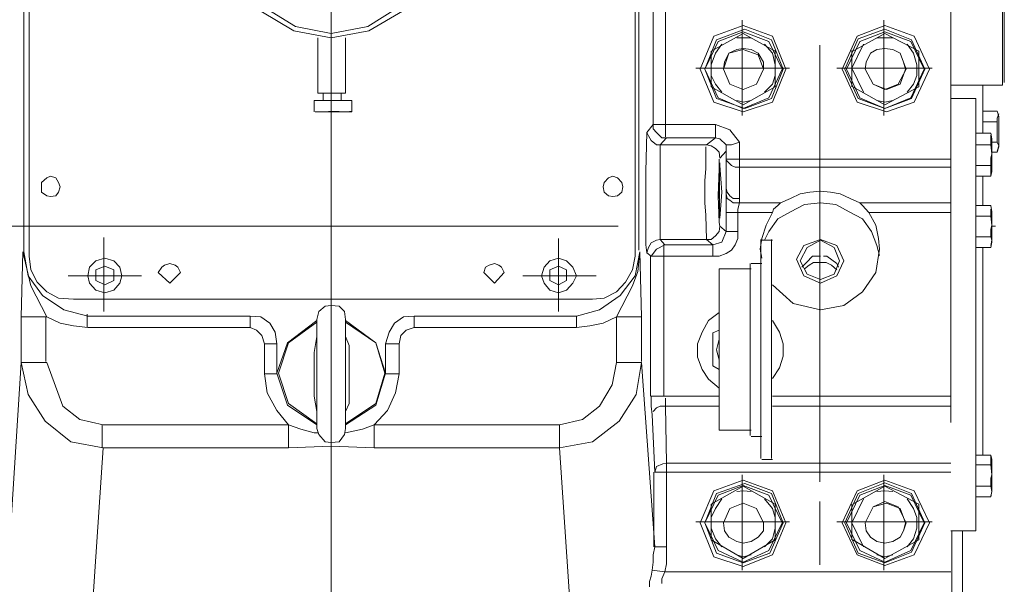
# Model space of a CAD drawing. Header units: inches. Extents: x 0 to 1545919, y 0 to 23143738.
# Tile 125 of 197: x 126661 to 127253, y 174722 to 175062. Entities that reach past the tile are written whole.
import ezdxf

# ---------------------------------------------------------------- set-up
doc = ezdxf.new("R2010")
doc.units = ezdxf.units.IN
doc.header["$LTSCALE"] = 1800
doc.header["$MEASUREMENT"] = 0
for name, pattern in [('CENTER', [2, 1.25, -0.25, 0.25, -0.25]), ('CENTER2', [1.125, 0.75, -0.125, 0.125, -0.125]), ('HIDDEN', [0.375, 0.25, -0.125])]:
    doc.linetypes.add(name, pattern=pattern)
doc.layers.get('0').update_dxf_attribs({"color": 253, "lineweight": 5})
doc.layers.add('CEN', color=8, linetype='CENTER', lineweight=18)
doc.layers.add('EQUIP', color=8, linetype='HIDDEN', lineweight=9)

# ---------------------------------------------------------------- blocks, each defined once
blk = doc.blocks.new('TDBFP (1x50%)')
for p, q in [((-6923.07, 182.93), (-6923.07, 291.22)), ((-6916.63, 262.81), (-6916.63, 182.93)), ((-6688.79, 252.62), (-6680.74, 133.07)), ((-6406.26, 133.07), (-6398.21, 252.62)), ((-6916.1, -332.27), (-6916.1, 215.63)), ((-6742.4, 214.56), (-6742.4, 211.88)), ((-6734.89, 213.49), (-6735.96, 210.27)), ((-6734.89, 216.71), (-6734.89, 213.49)), ((-6916.1, 207.59), (-6744.01, 207.59)), ((-6744.01, 207.59), (-6745.08, 202.77)), ((-6742.4, 211.88), (-6744.01, 207.59)), ((-6744.01, 207.59), (-6736.5, 206.52)), ((-6735.96, 210.27), (-6736.5, 206.52)), ((-6876.42, 203.84), (-6894.12, 197.41)), ((-6876.42, 202.23), (-6892.51, 195.8)), ((-6876.42, 201.69), (-6891.97, 194.72)), ((-6859.81, 197.41), (-6876.42, 203.84)), ((-6860.34, 196.33), (-6876.42, 202.23)), ((-6861.41, 194.72), (-6876.42, 201.69)), ((-6875.89, 206.52), (-6875.89, 149.16)), ((-6837.29, 165.24), (-6837.29, 203.3)), ((-6791.18, 204.37), (-6808.87, 197.41)), ((-6791.18, 202.23), (-6807.27, 196.33)), ((-6791.18, 201.69), (-6806.73, 194.72)), ((-6773.49, 198.48), (-6791.18, 204.37)), ((-6775.1, 196.33), (-6791.18, 202.23)), ((-6776.17, 194.72), (-6791.18, 201.69)), ((-6790.65, 206.52), (-6790.65, 149.16)), ((-6745.08, 202.77), (-6745.08, 198.48)), ((-6736.5, 206.52), (-6737.04, 201.69)), ((-6737.04, 201.69), (-6737.04, 197.41)), ((-6894.12, 197.41), (-6903.23, 178.11)), ((-6892.51, 195.8), (-6900.55, 178.11)), ((-6896.8, 188.29), (-6876.42, 199.55)), ((-6876.42, 198.48), (-6881.25, 197.41)), ((-6876.42, 199.55), (-6857.12, 188.29)), ((-6871.6, 197.41), (-6876.42, 198.48)), ((-6852.3, 178.11), (-6860.34, 196.33)), ((-6850.69, 178.11), (-6859.81, 197.41)), ((-6808.87, 197.41), (-6816.92, 178.11)), ((-6807.27, 196.33), (-6815.31, 178.11)), ((-6810.48, 188.29), (-6791.18, 199.55)), ((-6791.18, 198.48), (-6796.01, 197.41)), ((-6791.18, 199.55), (-6771.88, 188.29)), ((-6787.43, 197.41), (-6791.18, 198.48)), ((-6768.13, 178.11), (-6775.1, 196.33)), ((-6765.45, 178.11), (-6773.49, 198.48)), ((-6745.08, 198.48), (-6745.08, 192.58)), ((-6737.04, 197.41), (-6738.11, 192.58)), ((-6891.97, 194.72), (-6900.01, 178.11)), ((-6889.83, 192.58), (-6893.58, 187.76)), ((-6876.42, 190.44), (-6881.25, 189.36)), ((-6876.42, 190.44), (-6881.25, 189.36)), ((-6871.6, 189.36), (-6876.42, 190.44)), ((-6871.6, 189.36), (-6876.42, 190.44)), ((-6856.59, 178.11), (-6863.56, 192.58)), ((-6853.37, 178.11), (-6861.41, 194.72)), ((-6806.73, 194.72), (-6814.77, 178.11)), ((-6804.05, 192.58), (-6808.87, 187.76)), ((-6791.18, 190.44), (-6796.01, 189.36)), ((-6791.18, 190.44), (-6796.01, 189.36)), ((-6787.43, 189.36), (-6791.18, 190.44)), ((-6787.43, 189.36), (-6791.18, 190.44)), ((-6774.56, 187.76), (-6778.32, 192.58)), ((-6768.13, 178.11), (-6776.17, 194.72)), ((-6745.08, 192.58), (-6745.08, 141.65)), ((-6745.08, 192.58), (-6738.11, 192.58)), ((-6730.07, 81.61), (-6738.11, 192.58)), ((-6737.57, 192.58), (-6737.57, 147.55)), ((-6349.96, 192.58), (-6356.93, 81.61)), ((-6896.8, 188.29), (-6896.8, 166.85)), ((-6893.58, 187.76), (-6895.72, 181.32)), ((-6885.54, 186.68), (-6887.68, 182.93)), ((-6885.54, 186.68), (-6887.68, 182.93)), ((-6881.25, 189.36), (-6885.54, 186.68)), ((-6881.25, 189.36), (-6885.54, 186.68)), ((-6867.85, 186.68), (-6871.6, 189.36)), ((-6867.85, 186.68), (-6871.6, 189.36)), ((-6865.17, 182.93), (-6867.85, 186.68)), ((-6865.17, 182.93), (-6867.85, 186.68)), ((-6856.59, 166.85), (-6856.59, 188.29)), ((-6810.48, 188.29), (-6810.48, 166.85)), ((-6808.87, 187.76), (-6810.48, 181.32)), ((-6800.3, 186.68), (-6803.51, 182.93)), ((-6800.3, 186.68), (-6803.51, 182.93)), ((-6796.01, 189.36), (-6800.3, 186.68)), ((-6796.01, 189.36), (-6800.3, 186.68)), ((-6782.61, 186.68), (-6787.43, 189.36)), ((-6782.61, 186.68), (-6787.43, 189.36)), ((-6779.92, 182.93), (-6782.61, 186.68)), ((-6779.92, 182.93), (-6782.61, 186.68)), ((-6771.88, 181.32), (-6774.56, 187.76)), ((-6771.88, 166.85), (-6771.88, 188.29)), ((-6931.11, 182.93), (-6931.11, -77.08)), ((-6916.1, 182.93), (-6931.11, 182.93)), ((-6903.23, 178.11), (-6894.12, 158.81)), ((-6900.55, 178.11), (-6892.51, 160.41)), ((-6900.01, 178.11), (-6891.97, 161.49)), ((-6895.72, 181.32), (-6895.72, 174.89)), ((-6887.68, 182.93), (-6889.29, 178.11)), ((-6889.29, 178.11), (-6884.47, 168.46)), ((-6887.68, 182.93), (-6888.76, 178.11)), ((-6888.76, 178.11), (-6885.54, 169.53)), ((-6869.46, 168.46), (-6864.63, 178.11)), ((-6869.46, 168.46), (-6864.63, 178.11)), ((-6864.63, 178.11), (-6865.17, 182.93)), ((-6864.63, 178.11), (-6865.17, 182.93)), ((-6864.63, 178.11), (-6864.63, 178.11)), ((-6863.56, 163.63), (-6856.59, 178.11)), ((-6861.41, 161.49), (-6853.37, 178.11)), ((-6860.34, 160.41), (-6852.3, 178.11)), ((-6859.81, 158.81), (-6850.69, 178.11)), ((-6853.37, 178.11), (-6853.37, 178.11)), ((-6852.3, 178.11), (-6852.3, 178.11)), ((-6850.69, 178.11), (-6850.69, 178.11)), ((-6816.92, 178.11), (-6808.87, 158.81)), ((-6815.31, 178.11), (-6808.34, 160.41)), ((-6814.77, 178.11), (-6806.73, 161.49)), ((-6810.48, 181.32), (-6810.48, 174.89)), ((-6803.51, 182.93), (-6803.51, 178.11)), ((-6803.51, 182.93), (-6803.51, 178.11)), ((-6803.51, 178.11), (-6799.22, 169.53)), ((-6803.51, 178.11), (-6799.22, 169.53)), ((-6783.14, 169.53), (-6779.39, 178.11)), ((-6783.14, 169.53), (-6779.39, 178.11)), ((-6779.39, 178.11), (-6779.92, 182.93)), ((-6779.39, 178.11), (-6779.92, 182.93)), ((-6779.39, 178.11), (-6779.39, 178.11)), ((-6776.17, 161.49), (-6768.13, 178.11)), ((-6775.1, 160.41), (-6768.13, 178.11)), ((-6773.49, 158.81), (-6765.45, 178.11)), ((-6771.88, 174.89), (-6771.88, 181.32)), ((-6768.13, 178.11), (-6768.13, 178.11)), ((-6768.13, 178.11), (-6768.13, 178.11)), ((-6765.45, 178.11), (-6765.45, 178.11)), ((-6904.84, 177.57), (-6847.47, 177.57)), ((-6895.72, 174.89), (-6893.58, 169.53)), ((-6790.65, 177.57), (-6819.06, 177.57)), ((-6810.48, 174.89), (-6808.87, 169.53)), ((-6790.65, 177.57), (-6762.77, 177.57)), ((-6774.56, 169.53), (-6771.88, 174.89)), ((-6896.8, 166.85), (-6876.42, 156.12)), ((-6893.58, 169.53), (-6889.83, 163.63)), ((-6885.54, 169.53), (-6877.5, 166.31)), ((-6884.47, 168.46), (-6876.42, 165.24)), ((-6877.5, 166.31), (-6869.46, 168.46)), ((-6876.42, 165.24), (-6869.46, 168.46)), ((-6876.42, 156.12), (-6857.12, 166.85)), ((-6810.48, 166.85), (-6791.18, 156.12)), ((-6808.87, 169.53), (-6804.05, 163.63)), ((-6799.22, 169.53), (-6791.18, 166.31)), ((-6799.22, 169.53), (-6791.18, 166.31)), ((-6791.18, 166.31), (-6783.14, 169.53)), ((-6791.18, 166.31), (-6783.14, 169.53)), ((-6791.18, 156.12), (-6771.88, 166.85)), ((-6778.32, 163.63), (-6774.56, 169.53)), ((-6940.22, 162.56), (-6940.76, 159.34)), ((-6940.22, 162.02), (-6940.76, 159.34)), ((-6940.22, 162.56), (-6931.11, 162.56)), ((-6892.51, 160.41), (-6876.42, 153.98)), ((-6891.97, 161.49), (-6876.42, 155.59)), ((-6876.42, 155.59), (-6861.41, 161.49)), ((-6876.42, 153.98), (-6860.34, 160.41)), ((-6808.34, 160.41), (-6792.26, 154.52)), ((-6806.73, 161.49), (-6791.18, 155.59)), ((-6792.26, 154.52), (-6775.1, 160.41)), ((-6791.18, 155.59), (-6776.17, 161.49)), ((-6940.76, 159.34), (-6940.76, 140.04)), ((-6940.76, 159.34), (-6940.22, 156.12)), ((-6940.22, 156.12), (-6931.11, 156.12)), ((-6940.22, 156.12), (-6940.22, 151.3)), ((-6894.12, 158.81), (-6876.42, 152.37)), ((-6881.25, 159.34), (-6876.42, 158.81)), ((-6876.42, 158.81), (-6871.6, 159.34)), ((-6876.42, 152.37), (-6859.81, 158.81)), ((-6808.87, 158.81), (-6791.18, 152.37)), ((-6796.01, 159.34), (-6791.18, 158.81)), ((-6791.18, 158.81), (-6787.43, 159.34)), ((-6791.18, 152.37), (-6773.49, 158.81)), ((-6940.22, 151.3), (-6940.76, 149.16)), ((-6940.76, 149.16), (-6940.22, 143.26)), ((-6837.29, 153.44), (-6837.29, 115.92)), ((-6940.22, 143.26), (-6931.11, 143.26)), ((-6940.22, 143.26), (-6940.22, 141.11)), ((-6916.1, 147.55), (-6738.11, 147.55)), ((-6745.08, 142.19), (-6916.1, 142.19)), ((-6745.08, 142.19), (-6742.93, 142.72)), ((-6745.08, 142.19), (-6744.54, 107.87)), ((-6742.93, 142.72), (-6739.18, 144.33)), ((-6739.18, 144.33), (-6738.11, 147.55)), ((-6738.11, 147.55), (-6736.5, 113.24)), ((-6940.76, 140.04), (-6940.22, 137.36)), ((-6940.22, 141.11), (-6940.22, 137.9)), ((-6940.22, 137.36), (-6931.11, 137.36)), ((-6935.4, 137.36), (-6935.4, 12.45)), ((-6808.87, 140.04), (-6802.44, 140.04)), ((-6808.34, 139.51), (-6808.34, 7.62)), ((-6801.91, 139.51), (-6801.91, 7.62)), ((-6680.74, 133.07), (-6700.58, 129.32)), ((-6680.74, 119.13), (-6680.74, 133.07)), ((-6569.23, 133.07), (-6680.74, 133.07)), ((-6569.23, 119.13), (-6569.23, 133.07)), ((-6543.5, 132), (-6569.23, 133.07)), ((-6517.77, 133.07), (-6543.5, 132)), ((-6517.77, 119.13), (-6517.77, 133.07)), ((-6406.26, 133.07), (-6517.77, 133.07)), ((-6386.96, 129.32), (-6406.26, 133.07)), ((-6405.72, 119.13), (-6405.72, 132.54)), ((-6837.29, -2.56), (-6837.29, 128.25)), ((-6802.44, 126.1), (-6796.01, 126.1)), ((-6795.47, 125.57), (-6795.47, 22.1)), ((-6700.58, 129.32), (-6716.66, 116.99)), ((-6551.54, 125.03), (-6552.08, 121.28)), ((-6548.32, 129.32), (-6551.54, 125.03)), ((-6543.5, 129.86), (-6548.32, 129.32)), ((-6539.75, 129.32), (-6543.5, 129.86)), ((-6535.99, 125.03), (-6539.75, 129.32)), ((-6534.92, 121.28), (-6535.99, 125.03)), ((-6371.41, 116.99), (-6386.96, 129.32)), ((-6796.01, 122.35), (-6776.71, 122.35)), ((-6776.71, 122.35), (-6776.71, 25.31)), ((-6680.74, 119.13), (-6694.68, 115.92)), ((-6569.23, 119.13), (-6680.74, 119.13)), ((-6569.23, 119.13), (-6577.27, 110.56)), ((-6552.08, 119.13), (-6570.31, 107.34)), ((-6552.08, 118.6), (-6570.31, 106.27)), ((-6562.26, 121.81), (-6569.23, 119.13)), ((-6552.08, 123.96), (-6562.26, 121.81)), ((-6552.08, 55.87), (-6552.08, 121.28)), ((-6533.31, 123.96), (-6535.46, 123.96)), ((-6534.92, 55.87), (-6534.92, 121.28)), ((-6517.23, 107.34), (-6534.92, 119.13)), ((-6517.77, 106.27), (-6534.92, 118.6)), ((-6525.27, 121.81), (-6533.31, 123.96)), ((-6517.77, 119.13), (-6525.27, 121.81)), ((-6510.8, 110.56), (-6517.77, 119.13)), ((-6406.26, 119.13), (-6517.77, 119.13)), ((-6392.32, 115.92), (-6406.26, 119.13)), ((-6736.5, 113.24), (-6735.96, 107.87)), ((-6716.66, 116.99), (-6726.85, 100.91)), ((-6694.68, 115.92), (-6704.87, 107.87)), ((-6382.13, 107.87), (-6392.32, 115.92)), ((-6361.22, 100.91), (-6371.41, 116.99)), ((-6916.1, 107.87), (-6808.87, 107.87)), ((-6776.71, 107.87), (-6744.54, 107.87)), ((-6744.54, 107.87), (-6744.54, 103.05)), ((-6744.54, 107.87), (-6741.32, 107.87)), ((-6741.32, 107.87), (-6739.18, 108.95)), ((-6739.18, 108.95), (-6737.04, 111.09)), ((-6735.96, 107.87), (-6735.96, 101.98)), ((-6704.87, 107.87), (-6712.37, 95.01)), ((-6577.27, 110.56), (-6582.1, 99.83)), ((-6570.31, 107.34), (-6576.2, 88.04)), ((-6552.08, 111.09), (-6554.22, 106.27)), ((-6533.31, 101.98), (-6534.92, 111.09)), ((-6510.8, 88.04), (-6517.23, 107.34)), ((-6504.9, 99.83), (-6510.8, 110.56)), ((-6372.48, 81.61), (-6382.13, 107.87)), ((-6916.1, 101.98), (-6808.87, 101.98)), ((-6776.71, 101.98), (-6744.01, 101.98)), ((-6744.01, 101.98), (-6735.96, 101.98)), ((-6743.47, 101.98), (-6743.47, 10.3)), ((-6735.43, 101.98), (-6735.43, 17.81)), ((-6726.85, 100.91), (-6730.07, 81.61)), ((-6570.31, 106.27), (-6575.67, 88.04)), ((-6554.22, 106.27), (-6554.22, 101.98)), ((-6554.22, 101.98), (-6554.22, 88.57)), ((-6533.31, 88.57), (-6533.31, 101.98)), ((-6511.87, 88.04), (-6517.77, 106.27)), ((-6356.93, 81.61), (-6361.22, 100.91)), ((-6770.27, 91.79), (-6776.71, 97.15)), ((-6712.37, 95.01), (-6715.06, 81.61)), ((-6582.1, 99.83), (-6584.24, 88.57)), ((-6503.29, 88.57), (-6504.9, 99.83)), ((-6808.87, 91.26), (-6813.16, 84.82)), ((-6766.52, 85.89), (-6770.27, 91.79)), ((-6813.16, 84.82), (-6815.31, 77.85)), ((-6776.71, 85.89), (-6772.96, 83.75)), ((-6772.96, 83.75), (-6772.96, 63.91)), ((-6763.84, 78.39), (-6766.52, 85.89)), ((-6584.24, 70.35), (-6584.24, 88.57)), ((-6576.2, 88.57), (-6584.24, 88.57)), ((-6576.2, 88.57), (-6576.2, 70.35)), ((-6576.2, 88.04), (-6570.31, 69.81)), ((-6575.67, 88.04), (-6570.31, 69.81)), ((-6554.22, 88.57), (-6554.22, 75.71)), ((-6533.31, 75.71), (-6533.31, 88.57)), ((-6517.77, 69.81), (-6511.87, 88.04)), ((-6517.23, 69.81), (-6510.8, 88.04)), ((-6510.8, 88.57), (-6510.8, 70.35)), ((-6510.8, 88.57), (-6503.29, 88.57)), ((-6503.29, 88.57), (-6503.29, 70.35)), ((-6837.29, 77.85), (-6837.29, -109.25)), ((-6815.31, 77.85), (-6815.31, 70.35)), ((-6775.1, 74.1), (-6776.71, 80)), ((-6763.84, 70.35), (-6763.84, 78.39)), ((-6715.06, 81.61), (-6730.07, 81.61)), ((-6730.07, 81.07), (-6730.07, 54.26)), ((-6715.06, 81.61), (-6715.06, 54.26)), ((-6372.48, 81.61), (-6356.93, 81.61)), ((-6371.94, 54.26), (-6371.94, 81.07)), ((-6356.93, 54.26), (-6356.93, 81.61)), ((-6776.71, 67.67), (-6775.1, 74.1)), ((-6554.22, 75.71), (-6554.22, 71.42)), ((-6554.22, 71.42), (-6552.08, 66.06)), ((-6534.92, 66.06), (-6533.31, 75.71)), ((-6815.31, 70.35), (-6813.16, 63.38)), ((-6766.52, 63.38), (-6763.84, 70.35)), ((-6588.53, 62.31), (-6585.32, 65.52)), ((-6585.32, 65.52), (-6584.24, 70.35)), ((-6576.2, 70.35), (-6584.24, 70.35)), ((-6578.35, 63.38), (-6576.2, 70.35)), ((-6570.31, 69.81), (-6552.08, 57.48)), ((-6570.31, 69.81), (-6552.08, 56.41)), ((-6534.92, 57.48), (-6517.77, 69.81)), ((-6534.92, 56.41), (-6517.23, 69.81)), ((-6510.8, 70.35), (-6509.73, 63.38)), ((-6510.8, 70.35), (-6503.29, 70.35)), ((-6503.29, 70.35), (-6501.68, 65.52)), ((-6501.68, 65.52), (-6498.47, 62.31)), ((-6813.16, 63.38), (-6808.87, 56.41)), ((-6772.96, 63.91), (-6776.71, 62.31)), ((-6770.27, 56.41), (-6766.52, 63.38)), ((-6707.01, 58.02), (-6698.97, 59.62)), ((-6698.97, 59.62), (-6690.93, 60.7)), ((-6690.93, 53.73), (-6690.93, 60.7)), ((-6690.93, 60.7), (-6593.36, 60.7)), ((-6593.36, 60.7), (-6588.53, 62.31)), ((-6593.36, 53.73), (-6593.36, 60.7)), ((-6581.56, 58.02), (-6578.35, 63.38)), ((-6509.73, 63.38), (-6506.51, 58.02)), ((-6498.47, 62.31), (-6494.71, 60.7)), ((-6494.71, 53.73), (-6494.71, 60.7)), ((-6494.71, 60.7), (-6397.14, 60.7)), ((-6397.14, 60.7), (-6388.56, 59.62)), ((-6396.61, 52.66), (-6396.61, 60.7)), ((-6388.56, 59.62), (-6380.52, 58.02)), ((-6776.71, 51.58), (-6770.27, 56.41)), ((-6730.07, 54.26), (-6728.99, 15.13)), ((-6715.06, 54.26), (-6730.07, 54.26)), ((-6715.06, 54.26), (-6724.71, 35.5)), ((-6715.06, 54.26), (-6707.01, 58.02)), ((-6690.93, 53.73), (-6704.87, 49.97)), ((-6690.93, 53.73), (-6593.36, 53.73)), ((-6593.36, 53.73), (-6586.92, 54.26)), ((-6586.92, 54.26), (-6581.56, 58.02)), ((-6552.08, 55.87), (-6551.54, 51.05)), ((-6535.99, 51.05), (-6534.92, 55.87)), ((-6506.51, 58.02), (-6501.15, 54.26)), ((-6501.15, 54.26), (-6494.71, 53.73)), ((-6397.14, 53.73), (-6494.71, 53.73)), ((-6382.67, 49.97), (-6397.14, 53.73)), ((-6380.52, 58.02), (-6372.48, 54.26)), ((-6362.83, 35.5), (-6372.48, 54.26)), ((-6372.48, 54.26), (-6356.93, 54.26)), ((-6358.01, 15.13), (-6356.93, 54.26)), ((-6837.82, 49.97), (-6851.76, 47.29)), ((-6821.21, 46.22), (-6837.82, 49.97)), ((-6704.87, 49.97), (-6717.2, 41.4)), ((-6680.21, 51.05), (-6680.21, 7.09)), ((-6551.54, 51.05), (-6548.32, 47.83)), ((-6548.32, 47.83), (-6543.5, 47.29)), ((-6543.5, 47.29), (-6539.75, 47.83)), ((-6539.75, 47.83), (-6535.99, 51.05)), ((-6406.79, 51.05), (-6406.79, 6.55)), ((-6369.8, 41.4), (-6382.67, 49.97)), ((-6851.76, 47.29), (-6863.02, 39.25)), ((-6808.87, 34.96), (-6821.21, 46.22)), ((-6707.55, 43.01), (-6715.06, 39.25)), ((-6700.58, 43.54), (-6707.55, 43.01)), ((-6388.56, 43.54), (-6700.58, 43.54)), ((-6379.45, 43.01), (-6388.56, 43.54)), ((-6372.48, 39.25), (-6379.45, 43.01)), ((-6863.02, 39.25), (-6871.06, 27.46)), ((-6717.2, 41.4), (-6726.31, 29.6)), ((-6715.06, 39.25), (-6720.42, 33.36)), ((-6685.03, 38.18), (-6688.79, 33.89)), ((-6680.21, 39.79), (-6685.03, 38.18)), ((-6674.85, 38.18), (-6680.21, 39.79)), ((-6671.63, 33.89), (-6674.85, 38.18)), ((-6412.69, 38.18), (-6416.44, 33.89)), ((-6407.33, 39.79), (-6412.69, 38.18)), ((-6401.97, 38.18), (-6407.33, 39.79)), ((-6398.21, 33.89), (-6401.97, 38.18)), ((-6366.58, 33.36), (-6372.48, 39.25)), ((-6361.22, 29.6), (-6369.8, 41.4)), ((-6837.82, 33.89), (-6847.47, 29.6)), ((-6845.87, 28.53), (-6837.82, 31.75)), ((-6827.64, 29.6), (-6837.82, 33.89)), ((-6829.78, 28.53), (-6837.82, 31.75)), ((-6724.71, 35.5), (-6727.92, 26.92)), ((-6720.42, 33.36), (-6724.71, 25.85)), ((-6688.79, 33.89), (-6690.93, 29.6)), ((-6680.21, 34.96), (-6685.03, 32.28)), ((-6685.03, 32.28), (-6685.03, 25.85)), ((-6674.85, 32.28), (-6680.21, 34.96)), ((-6674.85, 25.85), (-6674.85, 32.28)), ((-6670.02, 29.6), (-6671.63, 33.89)), ((-6641.61, 33.89), (-6647.51, 27.46)), ((-6635.17, 27.46), (-6641.61, 33.89)), ((-6446.46, 33.89), (-6452.9, 27.46)), ((-6439.49, 27.46), (-6446.46, 33.89)), ((-6416.44, 33.89), (-6417.51, 29.6)), ((-6407.33, 34.96), (-6412.69, 32.28)), ((-6412.69, 32.28), (-6412.69, 25.85)), ((-6401.97, 32.28), (-6407.33, 34.96)), ((-6401.97, 25.85), (-6401.97, 32.28)), ((-6397.14, 29.6), (-6398.21, 33.89)), ((-6362.83, 25.85), (-6366.58, 33.36)), ((-6358.01, 15.13), (-6362.83, 35.5)), ((-6871.06, 27.46), (-6873.21, 13.52)), ((-6847.47, 29.6), (-6851.76, 20.49)), ((-6849.08, 20.49), (-6845.87, 28.53)), ((-6848.55, 24.24), (-6847.47, 22.1)), ((-6847.47, 25.85), (-6844.26, 23.17)), ((-6830.86, 23.17), (-6828.17, 25.31)), ((-6825.49, 20.49), (-6829.78, 28.53)), ((-6829.25, 21.56), (-6826.57, 24.24)), ((-6823.35, 19.42), (-6827.64, 29.6)), ((-6796.01, 25.31), (-6776.71, 25.31)), ((-6726.31, 29.6), (-6728.99, 15.13)), ((-6727.92, 26.92), (-6728.99, 15.13)), ((-6724.71, 25.85), (-6726.31, 17.81)), ((-6702.72, 29.6), (-6658.76, 29.6)), ((-6690.93, 29.6), (-6688.79, 24.24)), ((-6688.79, 24.24), (-6685.03, 20.49)), ((-6685.03, 25.85), (-6680.21, 23.71)), ((-6680.21, 23.71), (-6674.85, 25.85)), ((-6674.85, 20.49), (-6671.63, 24.24)), ((-6671.63, 24.24), (-6670.02, 29.6)), ((-6670.02, 29.6), (-6670.02, 29.6)), ((-6647.51, 27.46), (-6645.9, 24.24)), ((-6645.9, 24.24), (-6644.29, 23.17)), ((-6638.39, 23.17), (-6636.25, 24.24)), ((-6636.25, 24.24), (-6635.17, 27.46)), ((-6635.17, 27.46), (-6635.17, 27.46)), ((-6452.9, 27.46), (-6451.29, 24.24)), ((-6451.29, 24.24), (-6449.68, 23.17)), ((-6443.25, 23.17), (-6441.64, 24.24)), ((-6441.64, 24.24), (-6439.49, 27.46)), ((-6439.49, 27.46), (-6439.49, 27.46)), ((-6407.33, 29.6), (-6429.31, 29.6)), ((-6417.51, 29.6), (-6416.44, 24.24)), ((-6416.44, 24.24), (-6412.69, 20.49)), ((-6412.69, 25.85), (-6407.33, 23.71)), ((-6407.33, 29.6), (-6385.35, 29.6)), ((-6407.33, 23.71), (-6401.97, 25.85)), ((-6401.97, 20.49), (-6398.21, 24.24)), ((-6398.21, 24.24), (-6397.14, 29.6)), ((-6397.14, 29.6), (-6397.14, 29.6)), ((-6361.76, 17.81), (-6362.83, 25.85)), ((-6358.54, 15.13), (-6361.22, 29.6)), ((-6851.76, 20.49), (-6847.47, 11.37)), ((-6845.87, 12.45), (-6849.08, 20.49)), ((-6847.47, 22.1), (-6841.58, 17.81)), ((-6844.26, 23.17), (-6841.04, 21.56)), ((-6841.58, 17.81), (-6839.43, 17.81)), ((-6841.04, 21.56), (-6837.82, 21.56)), ((-6837.82, 21.56), (-6833.54, 21.56)), ((-6837.82, 17.81), (-6835.68, 17.81)), ((-6835.68, 17.81), (-6833, 17.81)), ((-6833.54, 21.56), (-6830.86, 23.17)), ((-6833, 17.81), (-6829.25, 21.56)), ((-6829.78, 12.45), (-6825.49, 20.49)), ((-6827.64, 11.37), (-6823.35, 19.42)), ((-6802.44, 22.1), (-6796.01, 22.1)), ((-6801.37, 13.52), (-6802.44, 18.88)), ((-6781, 16.2), (-6776.71, 17.81)), ((-6776.71, 17.81), (-6772.96, 17.81)), ((-6772.96, 17.81), (-6735.96, 17.81)), ((-6772.96, 10.84), (-6772.96, 17.81)), ((-6739.18, 13.52), (-6735.96, 17.81)), ((-6735.96, 17.81), (-6733.28, 15.66)), ((-6726.31, 17.81), (-6726.31, -374.62)), ((-6685.03, 20.49), (-6680.21, 18.88)), ((-6680.21, 18.88), (-6674.85, 20.49)), ((-6644.29, 23.17), (-6641.61, 22.1)), ((-6641.61, 22.1), (-6638.39, 23.17)), ((-6449.68, 23.17), (-6446.46, 22.1)), ((-6446.46, 22.1), (-6443.25, 23.17)), ((-6412.69, 20.49), (-6407.33, 18.88)), ((-6407.33, 18.88), (-6401.97, 20.49)), ((-6361.76, 17.81), (-6361.76, -374.62)), ((-6940.22, 12.45), (-6940.76, 9.23)), ((-6940.22, 12.45), (-6931.11, 12.45)), ((-6871.6, 11.37), (-6873.21, 17.27)), ((-6873.21, 13.52), (-6872.67, 7.09)), ((-6837.82, 8.16), (-6845.87, 12.45)), ((-6837.82, 8.16), (-6829.78, 12.45)), ((-6802.44, 7.09), (-6801.37, 13.52)), ((-6786.36, 10.84), (-6784.21, 14.06)), ((-6784.21, 14.06), (-6781, 16.2)), ((-6744.01, 10.84), (-6739.18, 13.52)), ((-6735.96, 9.77), (-6734.36, 12.45)), ((-6734.36, 12.45), (-6733.28, 15.66)), ((-6733.28, 15.66), (-6732.75, 10.84)), ((-6728.46, -370.34), (-6728.46, 14.06)), ((-6358.54, 15.13), (-6358.54, -370.34)), ((-6940.22, 11.37), (-6940.76, 8.16)), ((-6940.76, 9.23), (-6940.76, -9)), ((-6940.76, 8.16), (-6940.22, 6.01)), ((-6940.22, 6.01), (-6931.11, 6.01)), ((-6940.22, 6.01), (-6940.22, 1.72)), ((-6872.67, 7.09), (-6871.06, -0.96)), ((-6868.38, 2.8), (-6871.6, 11.37)), ((-6847.47, 11.37), (-6837.82, 7.62)), ((-6837.82, 7.62), (-6827.64, 11.37)), ((-6808.87, 8.16), (-6802.44, 8.16)), ((-6806.73, 2.8), (-6804.05, 8.16)), ((-6805.12, -0.96), (-6802.44, 7.09)), ((-6787.97, 7.09), (-6786.36, 10.84)), ((-6787.97, 2.8), (-6787.97, 7.09)), ((-6781, 2.8), (-6778.32, 9.23)), ((-6778.32, 9.23), (-6772.96, 10.84)), ((-6771.88, 7.62), (-6774.56, 5.48)), ((-6772.96, 10.84), (-6769.2, 7.62)), ((-6772.96, 10.84), (-6744.01, 10.84)), ((-6769.2, 7.62), (-6771.88, 7.62)), ((-6769.2, 7.62), (-6768.67, -6.85)), ((-6769.2, 7.62), (-6741.32, 7.62)), ((-6744.01, 10.84), (-6741.32, 7.62)), ((-6741.32, 7.62), (-6739.18, 8.16)), ((-6741.32, 7.62), (-6741.32, -49.21)), ((-6739.18, 8.16), (-6735.96, 9.77)), ((-6732.75, 10.84), (-6732.75, -0.96)), ((-6940.22, 1.72), (-6940.76, -0.96)), ((-6863.02, -4.71), (-6868.38, 2.8)), ((-6812.09, -4.71), (-6806.73, 2.8)), ((-6781, 2.8), (-6787.97, 2.8)), ((-6787.97, -8.46), (-6787.97, 2.8)), ((-6781, 2.8), (-6777.24, -0.42)), ((-6781, -8.46), (-6781, 2.8)), ((-6776.71, 2.8), (-6777.24, -0.42)), ((-6774.56, 5.48), (-6776.71, 2.8)), ((-6266.14, -0.42), (-6943, -0.42)), ((-6940.76, -0.96), (-6940.22, -6.32)), ((-6871.06, -0.96), (-6866.77, -8.46)), ((-6854.98, -9), (-6863.02, -4.71)), ((-6819.6, -9), (-6812.09, -4.71)), ((-6808.87, -8.46), (-6805.12, -0.96)), ((-6778.32, -20.79), (-6777.24, -5.24)), ((-6777.24, -0.42), (-6776.71, -2.56)), ((-6777.24, -38.48), (-6776.71, -4.71)), ((-6777.24, -5.24), (-6776.71, -20.79)), ((-6777.24, -5.24), (-6777.24, -5.24)), ((-6776.71, -2.56), (-6776.17, -18.65)), ((-6732.75, -0.96), (-6732.75, -7.93)), ((-6940.76, -9), (-6940.22, -12.75)), ((-6940.22, -6.32), (-6931.11, -6.32)), ((-6940.22, -6.32), (-6940.22, -8.46)), ((-6940.22, -8.46), (-6940.22, -10.61)), ((-6916.1, -8.46), (-6866.77, -8.46)), ((-6863.02, -12.75), (-6866.77, -8.46)), ((-6846.94, -13.29), (-6854.98, -9)), ((-6828.17, -13.29), (-6819.6, -9)), ((-6809.41, -10.61), (-6812.09, -12.75)), ((-6808.87, -8.46), (-6809.41, -10.61)), ((-6808.87, -8.46), (-6787.97, -8.46)), ((-6789.04, -14.36), (-6787.97, -10.61)), ((-6781, -8.46), (-6787.97, -8.46)), ((-6787.97, -10.61), (-6787.97, -8.46)), ((-6781, -16.5), (-6781, -8.46)), ((-6768.67, -6.85), (-6768.13, -14.36)), ((-6732.75, -7.93), (-6732.75, -33.12)), ((-6940.22, -12.75), (-6931.11, -12.75)), ((-6935.4, -12.75), (-6935.4, -30.44)), ((-6916.1, -14.36), (-6861.41, -14.36)), ((-6861.41, -14.36), (-6863.02, -12.75)), ((-6861.41, -14.36), (-6855.52, -17.04)), ((-6855.52, -17.04), (-6849.62, -19.72)), ((-6837.82, -14.36), (-6846.94, -13.29)), ((-6837.82, -14.36), (-6828.17, -13.29)), ((-6825.49, -19.72), (-6819.6, -17.04)), ((-6819.6, -17.04), (-6813.7, -14.36)), ((-6812.09, -12.75), (-6813.7, -14.36)), ((-6813.7, -14.36), (-6789.04, -14.36)), ((-6785.29, -14.36), (-6789.04, -14.36)), ((-6789.04, -17.04), (-6789.04, -14.36)), ((-6789.04, -17.04), (-6785.29, -17.04)), ((-6789.04, -17.04), (-6789.04, -50.81)), ((-6783.14, -15.97), (-6785.29, -14.36)), ((-6785.29, -17.04), (-6783.14, -18.65)), ((-6781.53, -17.04), (-6783.14, -15.97)), ((-6781, -19.72), (-6781.53, -17.04)), ((-6781, -19.72), (-6781, -16.5)), ((-6768.13, -14.36), (-6768.13, -27.76)), ((-6849.62, -19.72), (-6843.72, -20.79)), ((-6843.72, -20.79), (-6837.82, -21.33)), ((-6837.82, -21.33), (-6831.39, -20.79)), ((-6831.39, -20.79), (-6825.49, -19.72)), ((-6783.14, -18.65), (-6781.53, -20.79)), ((-6781.53, -20.79), (-6781, -22.94)), ((-6781, -22.94), (-6781, -19.72)), ((-6781, -22.94), (-6781, -49.21)), ((-6777.24, -36.88), (-6778.32, -20.79)), ((-6776.71, -20.79), (-6777.24, -36.88)), ((-6776.17, -18.65), (-6776.71, -34.73)), ((-6718.27, -20.79), (-6718.81, -24.01)), ((-6715.59, -18.65), (-6718.27, -20.79)), ((-6712.91, -18.11), (-6715.59, -18.65)), ((-6710.23, -18.65), (-6712.91, -18.11)), ((-6707.55, -20.79), (-6710.23, -18.65)), ((-6707.01, -24.01), (-6707.55, -20.79)), ((-6379.45, -20.79), (-6380.52, -24.01)), ((-6377.84, -18.65), (-6379.45, -20.79)), ((-6374.63, -18.11), (-6377.84, -18.65)), ((-6372.48, -18.65), (-6374.63, -18.11)), ((-6369.26, -20.79), (-6372.48, -18.65)), ((-6369.26, -24.01), (-6369.26, -20.79)), ((-6768.13, -27.76), (-6768.67, -34.73)), ((-6718.81, -24.01), (-6718.27, -26.69)), ((-6718.27, -26.69), (-6715.59, -29.37)), ((-6715.59, -29.37), (-6712.91, -30.44)), ((-6712.91, -30.44), (-6710.23, -29.37)), ((-6710.23, -29.37), (-6707.55, -26.69)), ((-6707.55, -26.69), (-6707.01, -24.01)), ((-6707.01, -24.01), (-6707.01, -24.01)), ((-6380.52, -24.01), (-6379.45, -26.69)), ((-6379.45, -26.69), (-6377.84, -29.37)), ((-6377.84, -29.37), (-6374.63, -30.44)), ((-6374.63, -30.44), (-6372.48, -29.37)), ((-6372.48, -29.37), (-6369.26, -26.69)), ((-6369.26, -26.69), (-6369.26, -24.01)), ((-6369.26, -24.01), (-6369.26, -24.01)), ((-6940.22, -30.44), (-6940.76, -33.12)), ((-6940.76, -33.12), (-6940.76, -52.96)), ((-6940.22, -30.44), (-6931.11, -30.44)), ((-6940.22, -30.98), (-6940.22, -33.12)), ((-6940.22, -33.12), (-6940.22, -36.88)), ((-6776.71, -34.73), (-6776.71, -38.48)), ((-6768.67, -34.73), (-6768.67, -48.13)), ((-6732.75, -33.12), (-6733.28, -56.71)), ((-6940.22, -41.16), (-6940.76, -43.84)), ((-6940.22, -36.88), (-6931.11, -36.88)), ((-6940.22, -36.88), (-6940.22, -41.16)), ((-6789.04, -35.8), (-6916.1, -35.8)), ((-6916.1, -40.63), (-6781, -40.63)), ((-6789.04, -35.8), (-6786.36, -35.8)), ((-6786.36, -35.8), (-6784.21, -36.88)), ((-6784.21, -36.88), (-6781, -40.09)), ((-6777.24, -41.16), (-6781, -45.45)), ((-6776.71, -44.92), (-6777.24, -41.16)), ((-6776.71, -38.48), (-6776.71, -40.63)), ((-6943.97, -44.92), (-6945.05, -48.13)), ((-6943.97, -45.45), (-6945.05, -48.67)), ((-6943.97, -44.92), (-6940.76, -44.92)), ((-6940.76, -43.84), (-6940.22, -49.21)), ((-6774.56, -47.06), (-6776.71, -44.92)), ((-6771.88, -48.67), (-6774.56, -47.06)), ((-6945.05, -48.13), (-6945.05, -66.36)), ((-6945.05, -48.67), (-6943.97, -50.81)), ((-6943.97, -50.81), (-6940.76, -50.81)), ((-6943.97, -50.81), (-6943.97, -55.1)), ((-6940.76, -52.96), (-6940.22, -56.18)), ((-6940.22, -49.21), (-6931.11, -49.21)), ((-6940.22, -49.21), (-6940.22, -51.89)), ((-6940.22, -51.89), (-6940.22, -55.1)), ((-6784.21, -49.21), (-6789.04, -50.81)), ((-6783.14, -58.32), (-6789.04, -50.81)), ((-6781, -49.21), (-6784.21, -49.21)), ((-6777.24, -52.96), (-6781, -49.21)), ((-6774.56, -53.49), (-6777.24, -52.96)), ((-6769.2, -49.21), (-6774.56, -53.49)), ((-6769.2, -49.21), (-6771.88, -48.67)), ((-6769.2, -49.21), (-6741.32, -49.21)), ((-6741.32, -49.21), (-6745.08, -53.49)), ((-6741.32, -49.21), (-6739.18, -49.21)), ((-6739.18, -49.21), (-6735.96, -51.89)), ((-6735.96, -51.89), (-6734.36, -54.57)), ((-6943.97, -55.1), (-6943.97, -58.86)), ((-6943.97, -58.86), (-6943.97, -63.14)), ((-6940.22, -56.18), (-6931.11, -56.18)), ((-6935.4, -56.18), (-6935.4, -85.13)), ((-6774.56, -61.54), (-6783.14, -58.32)), ((-6745.08, -53.49), (-6774.56, -53.49)), ((-6774.56, -53.49), (-6774.56, -61.54)), ((-6745.08, -53.49), (-6742.4, -53.49)), ((-6744.54, -54.03), (-6744.54, -143.03)), ((-6742.4, -53.49), (-6740.79, -55.1)), ((-6740.79, -55.1), (-6739.18, -56.71)), ((-6739.18, -56.71), (-6737.04, -58.86)), ((-6733.28, -56.71), (-6737.04, -61.54)), ((-6737.04, -58.86), (-6737.04, -61.54)), ((-6734.36, -54.57), (-6733.28, -56.71)), ((-6943.97, -63.14), (-6935.4, -63.14)), ((-6943.97, -63.14), (-6943.97, -65.29)), ((-6737.04, -61.54), (-6774.56, -61.54)), ((-6737.04, -61.54), (-6737.04, -137.66)), ((-6943.97, -65.29), (-6945.05, -67.97)), ((-6945.05, -66.36), (-6943.97, -69.58)), ((-6943.97, -69.58), (-6935.4, -69.58)), ((-6877.5, -69.04), (-6894.12, -74.94)), ((-6859.81, -74.94), (-6877.5, -69.04)), ((-6875.89, -95.31), (-6875.89, -66.9)), ((-6791.18, -69.04), (-6808.87, -74.94)), ((-6773.49, -74.94), (-6791.18, -69.04)), ((-6790.65, -95.31), (-6790.65, -66.9)), ((-6553.15, -69.04), (-6555.83, -69.04)), ((-6555.83, -69.04), (-6555.83, -76.01)), ((-6555.83, -69.58), (-6553.15, -69.04)), ((-6553.15, -69.04), (-6543.5, -69.58)), ((-6533.85, -69.04), (-6553.15, -69.04)), ((-6543.5, -69.58), (-6540.28, -69.04)), ((-6543.5, -69.58), (-6543.5, -76.01)), ((-6540.28, -69.04), (-6535.99, -69.04)), ((-6535.99, -69.04), (-6533.85, -69.04)), ((-6533.31, -69.04), (-6533.31, -76.01)), ((-6894.12, -74.94), (-6903.23, -94.78)), ((-6896.8, -84.05), (-6876.42, -73.33)), ((-6876.42, -71.19), (-6892.51, -77.08)), ((-6876.42, -71.19), (-6891.97, -77.62)), ((-6876.42, -74.94), (-6881.25, -76.01)), ((-6861.41, -77.62), (-6876.42, -71.19)), ((-6860.34, -77.08), (-6876.42, -71.19)), ((-6876.42, -73.33), (-6857.12, -84.05)), ((-6871.6, -76.01), (-6876.42, -74.94)), ((-6850.69, -94.78), (-6859.81, -74.94)), ((-6808.87, -74.94), (-6816.92, -94.78)), ((-6810.48, -84.05), (-6791.18, -73.33)), ((-6792.26, -71.19), (-6808.34, -77.08)), ((-6791.18, -71.19), (-6806.73, -77.62)), ((-6791.18, -74.94), (-6796.01, -76.01)), ((-6775.1, -77.08), (-6792.26, -71.19)), ((-6776.17, -77.62), (-6791.18, -71.19)), ((-6791.18, -73.33), (-6771.88, -84.05)), ((-6787.43, -76.01), (-6791.18, -74.94)), ((-6765.45, -94.78), (-6773.49, -74.94)), ((-6533.31, -76.01), (-6555.83, -76.01)), ((-6549.4, -76.01), (-6549.4, -80.3)), ((-6538.68, -76.01), (-6538.68, -80.3)), ((-6916.1, -77.08), (-6931.11, -77.08)), ((-6892.51, -77.08), (-6900.55, -94.78)), ((-6891.97, -77.62), (-6900.01, -94.78)), ((-6889.83, -80.84), (-6893.58, -85.66)), ((-6877.5, -82.44), (-6885.54, -85.66)), ((-6876.42, -82.44), (-6884.47, -85.66)), ((-6869.46, -85.66), (-6877.5, -82.44)), ((-6869.46, -85.66), (-6876.42, -82.44)), ((-6856.59, -95.31), (-6863.56, -80.84)), ((-6853.37, -94.78), (-6861.41, -77.62)), ((-6852.3, -94.78), (-6860.34, -77.08)), ((-6808.34, -77.08), (-6815.31, -94.78)), ((-6806.73, -77.62), (-6814.77, -94.78)), ((-6804.05, -80.84), (-6808.87, -85.66)), ((-6791.18, -82.44), (-6799.22, -85.66)), ((-6791.18, -82.44), (-6799.22, -85.66)), ((-6783.14, -85.66), (-6791.18, -82.44)), ((-6783.14, -85.66), (-6791.18, -82.44)), ((-6774.56, -85.66), (-6778.32, -80.84)), ((-6768.13, -94.78), (-6776.17, -77.62)), ((-6768.13, -94.78), (-6775.1, -77.08)), ((-6552.08, -80.3), (-6552.08, -113.54)), ((-6552.08, -80.3), (-6535.46, -80.3)), ((-6535.46, -80.3), (-6535.46, -113.54)), ((-6948.26, -467.37), (-6948.26, -86.73)), ((-6916.1, -85.13), (-6947.19, -85.13)), ((-6947.19, -85.13), (-6916.1, -85.13)), ((-6947.19, -468.44), (-6947.19, -85.13)), ((-6916.1, -85.13), (-6916.1, -85.13)), ((-6896.8, -84.05), (-6896.8, -105.5)), ((-6893.58, -85.66), (-6895.72, -91.02)), ((-6884.47, -85.66), (-6889.29, -94.78)), ((-6885.54, -85.66), (-6888.76, -94.78)), ((-6864.63, -94.78), (-6869.46, -85.66)), ((-6864.63, -94.78), (-6869.46, -85.66)), ((-6856.59, -106.03), (-6856.59, -84.05)), ((-6810.48, -84.05), (-6810.48, -106.03)), ((-6808.87, -85.66), (-6810.48, -91.02)), ((-6799.22, -85.66), (-6803.51, -94.78)), ((-6799.22, -85.66), (-6803.51, -94.78)), ((-6779.39, -94.78), (-6783.14, -85.66)), ((-6779.39, -94.78), (-6783.14, -85.66)), ((-6771.88, -91.02), (-6774.56, -85.66)), ((-6771.88, -105.5), (-6771.88, -84.05)), ((-6895.72, -91.02), (-6895.72, -97.46)), ((-6810.48, -91.02), (-6810.48, -97.46)), ((-6771.88, -97.46), (-6771.88, -91.02)), ((-6904.84, -95.31), (-6847.47, -95.31)), ((-6903.23, -94.78), (-6894.12, -114.61)), ((-6900.55, -94.78), (-6892.51, -112.47)), ((-6900.01, -94.78), (-6891.97, -111.39)), ((-6895.72, -97.46), (-6893.58, -104.43)), ((-6889.29, -94.78), (-6887.68, -99.06)), ((-6888.76, -94.78), (-6887.68, -99.06)), ((-6887.68, -99.06), (-6885.54, -104.43)), ((-6887.68, -99.06), (-6885.54, -104.43)), ((-6875.89, -95.31), (-6875.89, -124.26)), ((-6867.85, -104.43), (-6865.17, -99.06)), ((-6867.85, -104.43), (-6865.17, -99.06)), ((-6865.17, -99.06), (-6864.63, -94.78)), ((-6865.17, -99.06), (-6864.63, -94.78)), ((-6864.63, -94.78), (-6864.63, -94.78)), ((-6863.56, -109.79), (-6856.59, -95.31)), ((-6861.41, -111.39), (-6853.37, -94.78)), ((-6860.34, -113), (-6852.3, -94.78)), ((-6859.81, -114.61), (-6850.69, -94.78)), ((-6853.37, -94.78), (-6853.37, -94.78)), ((-6852.3, -94.78), (-6852.3, -94.78)), ((-6850.69, -94.78), (-6850.69, -94.78)), ((-6790.65, -95.31), (-6819.06, -95.31)), ((-6816.92, -94.78), (-6808.87, -114.61)), ((-6815.31, -94.78), (-6808.34, -112.47)), ((-6814.77, -94.78), (-6806.73, -111.39)), ((-6810.48, -97.46), (-6808.87, -104.43)), ((-6803.51, -94.78), (-6803.51, -99.06)), ((-6803.51, -94.78), (-6800.3, -103.35)), ((-6803.51, -99.06), (-6800.3, -104.43)), ((-6790.65, -95.31), (-6762.77, -95.31)), ((-6790.65, -95.31), (-6790.65, -124.26)), ((-6782.61, -104.43), (-6779.39, -94.78)), ((-6782.61, -104.43), (-6779.92, -99.06)), ((-6779.92, -99.06), (-6779.39, -94.78)), ((-6779.39, -94.78), (-6779.39, -94.78)), ((-6776.17, -111.39), (-6768.13, -94.78)), ((-6775.1, -112.47), (-6768.13, -94.78)), ((-6774.56, -104.43), (-6771.88, -97.46)), ((-6773.49, -114.61), (-6765.45, -94.78)), ((-6768.13, -94.78), (-6768.13, -94.78)), ((-6768.13, -94.78), (-6768.13, -94.78)), ((-6765.45, -94.78), (-6765.45, -94.78)), ((-6896.8, -105.5), (-6876.42, -116.22)), ((-6893.58, -104.43), (-6889.83, -109.79)), ((-6885.54, -104.43), (-6881.25, -106.57)), ((-6885.54, -104.43), (-6881.25, -106.57)), ((-6881.25, -106.57), (-6876.42, -107.11)), ((-6881.25, -106.57), (-6876.42, -107.11)), ((-6876.42, -116.22), (-6857.12, -105.5)), ((-6876.42, -107.11), (-6871.6, -106.57)), ((-6876.42, -107.11), (-6871.6, -106.57)), ((-6871.6, -106.57), (-6867.85, -104.43)), ((-6871.6, -106.57), (-6867.85, -104.43)), ((-6810.48, -105.5), (-6791.18, -116.22)), ((-6808.87, -104.43), (-6804.05, -109.79)), ((-6800.3, -103.35), (-6791.18, -106.57)), ((-6800.3, -104.43), (-6796.01, -106.57)), ((-6796.01, -106.57), (-6791.18, -107.11)), ((-6791.18, -106.57), (-6782.61, -104.43)), ((-6791.18, -116.22), (-6771.88, -105.5)), ((-6791.18, -107.11), (-6787.43, -106.57)), ((-6787.43, -106.57), (-6782.61, -104.43)), ((-6778.32, -109.79), (-6774.56, -104.43)), ((-6892.51, -112.47), (-6876.42, -118.9)), ((-6891.97, -111.39), (-6876.42, -117.29)), ((-6876.42, -117.29), (-6861.41, -111.39)), ((-6808.34, -112.47), (-6792.26, -118.9)), ((-6806.73, -111.39), (-6791.18, -117.29)), ((-6792.26, -118.9), (-6775.1, -112.47)), ((-6791.18, -117.29), (-6776.17, -111.39)), ((-6894.12, -114.61), (-6876.42, -121.04)), ((-6881.25, -113.54), (-6871.6, -113.54)), ((-6876.42, -118.9), (-6860.34, -113)), ((-6876.42, -121.04), (-6859.81, -114.61)), ((-6808.87, -114.61), (-6791.18, -121.04)), ((-6796.01, -113.54), (-6787.43, -113.54)), ((-6791.18, -121.04), (-6773.49, -114.61)), ((-6566.02, -117.83), (-6586.39, -129.62)), ((-6543.5, -113.54), (-6566.02, -117.83)), ((-6543.5, -116.22), (-6565.48, -120.51)), ((-6520.98, -117.83), (-6543.5, -113.54)), ((-6522.06, -120.51), (-6543.5, -116.22)), ((-6501.15, -129.62), (-6520.98, -117.83)), ((-6565.48, -120.51), (-6584.24, -132.3)), ((-6502.76, -132.3), (-6522.06, -120.51))]:
    blk.add_line(p, q)
at = {"layer": 'CEN', "linetype": 'CENTER2'}
blk.add_line((-6543.5, 811.38), (-6543.5, -1169.59), dxfattribs=at)

msp = doc.modelspace()

# ---------------------------------------------------------------- block references
at = {"layer": 'EQUIP', "rotation": 180}
msp.add_blockref('TDBFP (1x50%)', (120305.003, 174937.047), dxfattribs=at)

doc.saveas('drawing.dxf')
